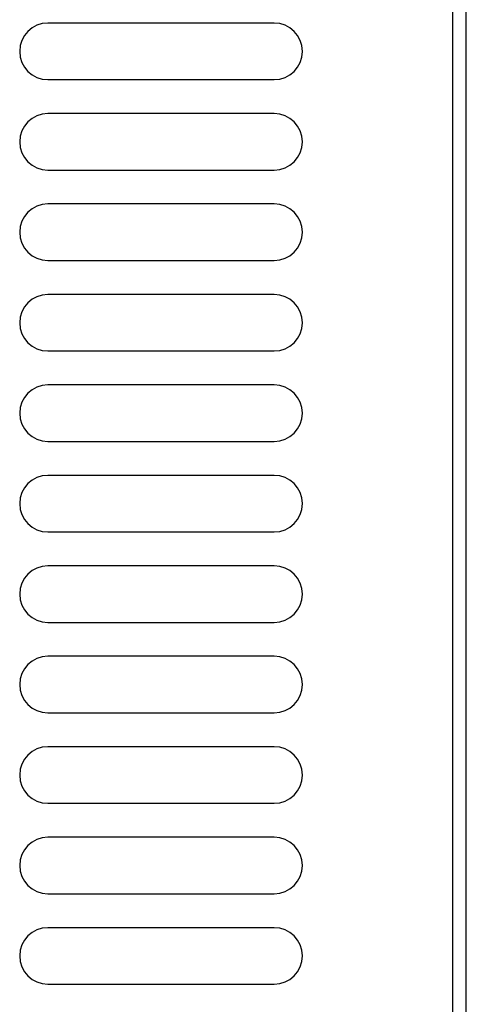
# Model space of a CAD drawing. Header units: millimetres. Extents: x 1 to 1591, y -395 to 1220.
# Tile 74 of 81: x 1090 to 1129, y 574 to 662. Entities that reach past the tile are written whole.
import ezdxf

# ---------------------------------------------------------------- set-up
doc = ezdxf.new("R2010")
doc.units = ezdxf.units.MM
doc.header["$LTSCALE"] = 65.395
doc.layers.add('MANIFOLD_SOLID_BREP_165147_AM_0', color=7, linetype='CONTINUOUS')
doc.layers.add('MANIFOLD_SOLID_BREP_410340_AM_0', color=7, linetype='CONTINUOUS')

msp = doc.modelspace()

# ---------------------------------------------------------------- linework, layer by layer
at = {"layer": 'MANIFOLD_SOLID_BREP_165147_AM_0', "color": 7}
for p, q in [((1127.976, 154.469), (1127.976, 734.469)), ((1112.176, 661.219), (1092.176, 661.219)), ((1092.176, 656.219), (1112.176, 656.219)), ((1112.176, 653.219), (1092.176, 653.219)), ((1092.176, 648.219), (1112.176, 648.219)), ((1112.176, 645.219), (1092.176, 645.219)), ((1092.176, 640.219), (1112.176, 640.219)), ((1112.176, 637.219), (1092.176, 637.219)), ((1092.176, 632.219), (1112.176, 632.219)), ((1112.176, 629.219), (1092.176, 629.219)), ((1092.176, 624.219), (1112.176, 624.219)), ((1112.176, 621.219), (1092.176, 621.219)), ((1092.176, 616.219), (1112.176, 616.219)), ((1112.176, 613.219), (1092.176, 613.219)), ((1092.176, 608.219), (1112.176, 608.219)), ((1112.176, 605.219), (1092.176, 605.219)), ((1092.176, 600.219), (1112.176, 600.219)), ((1112.176, 597.219), (1092.176, 597.219)), ((1092.176, 592.219), (1112.176, 592.219)), ((1112.176, 589.219), (1092.176, 589.219)), ((1092.176, 584.219), (1112.176, 584.219)), ((1112.176, 581.219), (1092.176, 581.219)), ((1092.176, 576.219), (1112.176, 576.219))]:
    msp.add_line(p, q, dxfattribs=at)
for centre, start, end in [((1092.176, 658.719), 90, 270), ((1112.176, 658.719), 270, 90), ((1092.176, 650.719), 90, 270), ((1112.176, 650.719), 270, 90), ((1092.176, 642.719), 90, 270), ((1112.176, 642.719), 270, 90), ((1092.176, 634.719), 90, 270), ((1112.176, 634.719), 270, 90), ((1092.176, 626.719), 90, 270), ((1112.176, 626.719), 270, 90), ((1092.176, 618.719), 90, 270), ((1112.176, 618.719), 270, 90), ((1092.176, 610.719), 90, 270), ((1112.176, 610.719), 270, 90), ((1092.176, 602.719), 90, 270), ((1112.176, 602.719), 270, 90), ((1092.176, 594.719), 90, 270), ((1112.176, 594.719), 270, 90), ((1092.176, 586.719), 90, 270), ((1112.176, 586.719), 270, 90), ((1092.176, 578.719), 90, 270), ((1112.176, 578.719), 270, 90)]:
    msp.add_arc(centre, 2.5, start, end, dxfattribs=at)
at = {"layer": 'MANIFOLD_SOLID_BREP_410340_AM_0', "color": 7}
msp.add_line((1129.176, 134.469), (1129.176, 750.469), dxfattribs=at)

doc.saveas('drawing.dxf')
